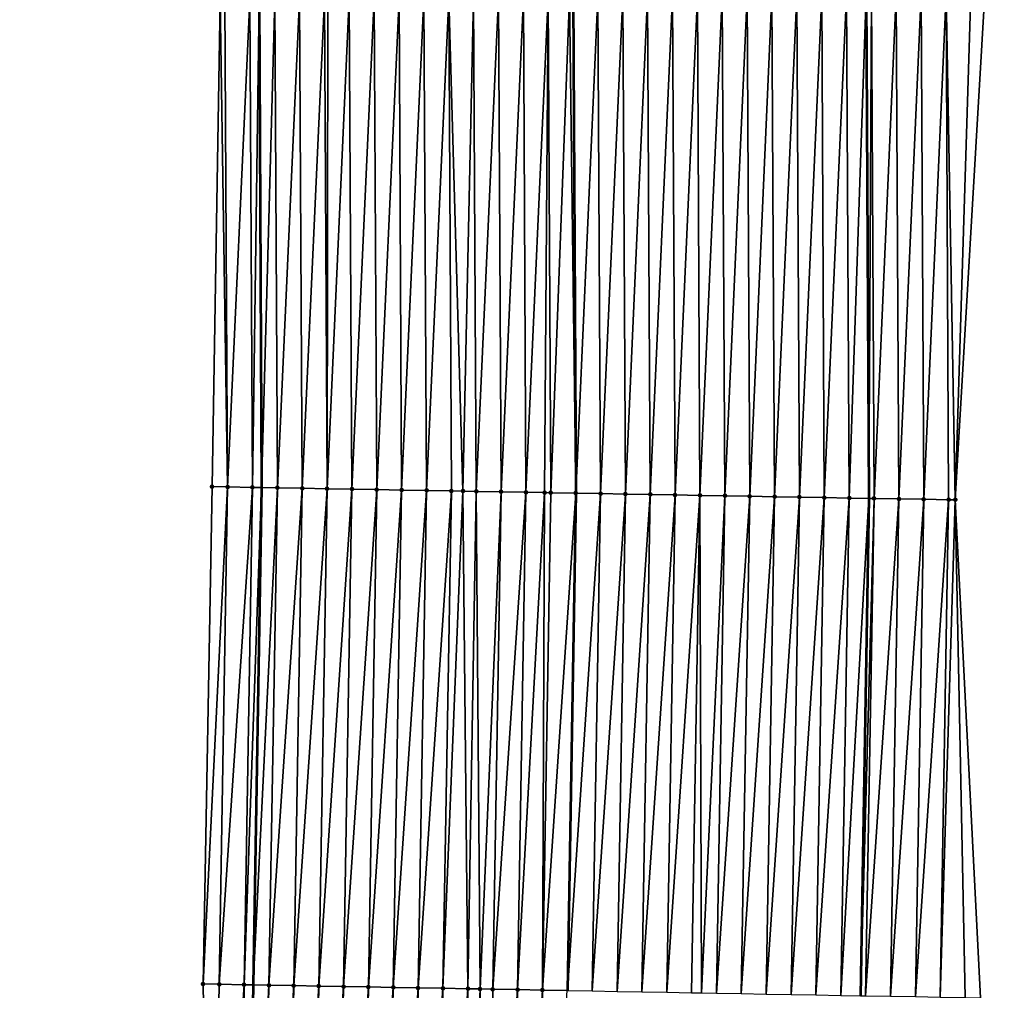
# Model space of a CAD drawing. Header units: feet. Extents: x 2017424 to 2024169, y 808042 to 818730.
# Tile 117 of 256: x 2023693 to 2023733, y 812038 to 812077. Entities that reach past the tile are written whole.
import ezdxf

# ---------------------------------------------------------------- set-up
doc = ezdxf.new("R2010")
doc.units = ezdxf.units.FT
doc.header["$MEASUREMENT"] = 0
for name, color, linetype, lineweight in [('EP_Travel Lane', 172, 'Continuous', 53), ('NB-Road Shots', 141, 'Continuous', 100), ('NB-Road X-Section', 40, 'Continuous', 13), ('STRIPING', 60, 'Continuous', 53)]:
    doc.layers.add(name, color=color, linetype=linetype, lineweight=lineweight)
doc.layers.add('I-77-MM15-17_NB-Surface-BORDER', color=7, linetype='Continuous')
doc.layers.add('I-77-MM15-17_NB-Surface-TIN', color=7, linetype='Continuous')

msp = doc.modelspace()

# ---------------------------------------------------------------- linework, layer by layer
at = {"layer": 'EP_Travel Lane'}
for points in [[(2023720.22254023, 812278.3730008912, 342.2499301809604), (2023721.501658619, 812258.2824289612, 342.1184979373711), (2023722.765500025, 812238.3228028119, 341.9916443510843), (2023723.797038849, 812218.1500379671, 341.8444396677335), (2023724.561810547, 812198.1651845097, 341.6739189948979), (2023725.326581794, 812178.180342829, 341.5018222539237), (2023726.271577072, 812157.9813534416, 341.3601893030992), (2023726.673688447, 812137.9864169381, 341.1577220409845), (2023727.075796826, 812117.9916294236, 340.94143138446), (2023727.331961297, 812097.8858543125, 340.6691234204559), (2023727.512846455, 812077.8885838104, 340.3904485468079), (2023727.621803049, 812057.6369635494, 340.1156992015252), (2023727.284125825, 812037.6417849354, 339.8348411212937)], [(2023696.031643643, 812276.5225645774, 340.5851547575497), (2023697.289323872, 812256.7592597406, 340.4478307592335), (2023698.553160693, 812236.7997059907, 340.3087777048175), (2023699.612691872, 812217.129653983, 340.1752582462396), (2023700.466038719, 812197.1484350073, 340.0246348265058), (2023701.319385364, 812177.167220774, 339.8733656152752), (2023701.857728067, 812157.5081429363, 339.6829104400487), (2023702.259886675, 812137.5132267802, 339.4786441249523), (2023702.662043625, 812117.5183930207, 339.2667330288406), (2023702.917465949, 812097.6856396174, 339.0448984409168), (2023703.099036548, 812077.6878542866, 338.8089286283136), (2023703.202368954, 812058.071713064, 338.5718063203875), (2023702.86468713, 812038.0762621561, 338.3097594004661), (2023702.527003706, 812018.080716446, 338.0542617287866)]]:
    msp.add_polyline3d(points, dxfattribs=at)
at = {"layer": 'I-77-MM15-17_NB-Surface-BORDER', "color": 3, "linetype": 'Continuous', "lineweight": -3}
for points in [[(2023701.159720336, 812018.105343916, 337.9481233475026), (2023700.849441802, 812038.1127108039, 338.1429546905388), (2023701.211211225, 812058.1078315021, 338.3997125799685), (2023701.533589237, 812077.6753957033, 338.6737031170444), (2023701.243209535, 812097.6723492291, 338.8974746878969), (2023701.294554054, 812117.4921836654, 339.1452835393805), (2023699.892370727, 812137.4677329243, 339.2793201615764), (2023699.489999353, 812157.4626875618, 339.4796204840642), (2023698.830456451, 812177.0625370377, 339.6574698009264), (2023698.976239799, 812197.0858734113, 339.8821323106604), (2023698.122911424, 812217.0670666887, 340.0363069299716), (2023696.072521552, 812236.6438606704, 340.1025773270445), (2023694.808685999, 812256.603383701, 340.2467996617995), (2023694.551123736, 812276.4094285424, 340.4634482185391), (2023693.472963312, 812296.3850298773, 340.6132967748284)], [(2023726.080596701, 812278.8214516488, 342.5919631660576), (2023727.355230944, 812258.6509808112, 342.4702733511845), (2023728.838393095, 812238.705128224, 342.3625215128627), (2023730.14952034, 812218.418489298, 342.2254912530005), (2023731.319352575, 812198.450882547, 342.061945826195), (2023732.144502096, 812178.4687677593, 341.8699552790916), (2023732.697873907, 812158.1072382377, 341.678830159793), (2023732.92388508, 812138.1085484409, 341.4957941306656), (2023733.070237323, 812118.1085106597, 341.2891043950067), (2023732.459310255, 812097.9286499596, 340.9489016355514), (2023732.284454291, 812077.9293305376, 340.5753678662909), (2023731.096131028, 812057.5772021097, 340.1907748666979), (2023732.117494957, 812037.5585597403, 339.9452976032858)]]:
    msp.add_polyline3d(points, dxfattribs=at)
at = {"layer": 'I-77-MM15-17_NB-Surface-TIN', "color": 128, "linetype": 'Continuous', "lineweight": -3}
for points in [[(2023731.096131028, 812057.5772021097, 340.1907748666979), (2023731.726860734, 812077.924563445, 340.5542155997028), (2023730.726897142, 812077.9160175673, 340.5160184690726)], [(2023731.096131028, 812057.5772021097, 340.1907748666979), (2023732.284454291, 812077.9293305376, 340.5753678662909), (2023731.726860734, 812077.924563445, 340.5542155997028)], [(2023701.835090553, 812058.0965140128, 338.4536809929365), (2023701.533589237, 812077.6753957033, 338.6737031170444), (2023701.211211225, 812058.1078315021, 338.3997125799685)], [(2023701.835090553, 812058.0965140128, 338.4536809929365), (2023701.727874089, 812077.6769409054, 338.6905685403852), (2023701.533589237, 812077.6753957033, 338.6737031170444)], [(2023701.835090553, 812058.0965140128, 338.4536809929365), (2023702.727843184, 812077.6848761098, 338.7788354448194), (2023701.727874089, 812077.6769409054, 338.6905685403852)], [(2023701.835090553, 812058.0965140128, 338.4536809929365), (2023702.834926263, 812058.0783423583, 338.542528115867), (2023702.727843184, 812077.6848761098, 338.7788354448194)], [(2023702.834926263, 812058.0783423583, 338.542528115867), (2023703.099036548, 812077.6878542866, 338.8089286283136), (2023702.727843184, 812077.6848761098, 338.7788354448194)], [(2023702.834926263, 812058.0783423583, 338.542528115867), (2023703.202368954, 812058.071713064, 338.5718063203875), (2023703.099036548, 812077.6878542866, 338.8089286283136)], [(2023703.727811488, 812077.6928991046, 338.8599043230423), (2023703.099036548, 812077.6878542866, 338.8089286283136), (2023703.202368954, 812058.071713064, 338.5718063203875)], [(2023703.834764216, 812058.0603035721, 338.6221962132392), (2023703.727811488, 812077.6928991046, 338.8599043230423), (2023703.202368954, 812058.071713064, 338.5718063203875)], [(2023703.834764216, 812058.0603035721, 338.6221962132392), (2023704.727778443, 812077.701071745, 338.9287035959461), (2023703.727811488, 812077.6928991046, 338.8599043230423)], [(2023703.834764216, 812058.0603035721, 338.6221962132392), (2023704.834604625, 812058.0424102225, 338.691817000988), (2023704.727778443, 812077.701071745, 338.9287035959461)], [(2023704.834604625, 812058.0424102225, 338.691817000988), (2023705.727746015, 812077.7091760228, 339.0031079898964), (2023704.727778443, 812077.701071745, 338.9287035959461)], [(2023704.834604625, 812058.0424102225, 338.691817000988), (2023705.834444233, 812058.0244694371, 338.7647148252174), (2023705.727746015, 812077.7091760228, 339.0031079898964)], [(2023705.834444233, 812058.0244694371, 338.7647148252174), (2023705.870879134, 812077.7103275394, 339.0144558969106), (2023705.727746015, 812077.7091760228, 339.0031079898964)], [(2023705.834444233, 812058.0244694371, 338.7647148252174), (2023706.727713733, 812077.7172640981, 339.0788408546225), (2023705.870879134, 812077.7103275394, 339.0144558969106)], [(2023705.834444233, 812058.0244694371, 338.7647148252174), (2023706.83428432, 812058.0065570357, 338.8356517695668), (2023706.727713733, 812077.7172640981, 339.0788408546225)], [(2023706.83428432, 812058.0065570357, 338.8356517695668), (2023707.727681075, 812077.7253938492, 339.1511566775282), (2023706.727713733, 812077.7172640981, 339.0788408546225)], [(2023706.83428432, 812058.0065570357, 338.8356517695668), (2023707.834123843, 812057.9886111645, 338.9089009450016), (2023707.727681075, 812077.7253938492, 339.1511566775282)], [(2023707.834123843, 812057.9886111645, 338.9089009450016), (2023708.727648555, 812077.7335082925, 339.224727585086), (2023707.727681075, 812077.7253938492, 339.1511566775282)], [(2023707.834123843, 812057.9886111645, 338.9089009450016), (2023708.833963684, 812057.9706841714, 338.9808459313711), (2023708.727648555, 812077.7335082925, 339.224727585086)], [(2023708.833963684, 812057.9706841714, 338.9808459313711), (2023709.727615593, 812077.7416717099, 339.2942830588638), (2023708.727648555, 812077.7335082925, 339.224727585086)], [(2023708.833963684, 812057.9706841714, 338.9808459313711), (2023709.833805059, 812057.9528480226, 339.0465150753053), (2023709.727615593, 812077.7416717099, 339.2942830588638)], [(2023709.833805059, 812057.9528480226, 339.0465150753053), (2023710.727582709, 812077.7498266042, 339.3645373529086), (2023709.727615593, 812077.7416717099, 339.2942830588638)], [(2023709.833805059, 812057.9528480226, 339.0465150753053), (2023710.833645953, 812057.9349833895, 339.1141520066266), (2023710.727582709, 812077.7498266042, 339.3645373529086)], [(2023711.294923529, 812057.9266899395, 339.1489189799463), (2023711.727549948, 812077.7579677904, 339.4359155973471), (2023710.727582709, 812077.7498266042, 339.3645373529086)], [(2023710.833645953, 812057.9349833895, 339.1141520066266), (2023711.294923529, 812057.9266899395, 339.1489189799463), (2023710.727582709, 812077.7498266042, 339.3645373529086)], [(2023711.294923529, 812057.9266899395, 339.1489189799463), (2023711.833485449, 812057.9170359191, 339.1875116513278), (2023711.727549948, 812077.7579677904, 339.4359155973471)], [(2023711.833485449, 812057.9170359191, 339.1875116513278), (2023712.727517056, 812077.7661234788, 339.5061047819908), (2023711.727549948, 812077.7579677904, 339.4359155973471)], [(2023711.833485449, 812057.9170359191, 339.1875116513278), (2023712.833325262, 812057.8991073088, 339.2595683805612), (2023712.727517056, 812077.7661234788, 339.5061047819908)], [(2023712.833325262, 812057.8991073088, 339.2595683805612), (2023713.727484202, 812077.774275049, 339.5766316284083), (2023712.727517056, 812077.7661234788, 339.5061047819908)], [(2023712.833325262, 812057.8991073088, 339.2595683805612), (2023713.833165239, 812057.8811883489, 339.3309584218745), (2023713.727484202, 812077.774275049, 339.5766316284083)], [(2023713.833165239, 812057.8811883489, 339.3309584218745), (2023714.727451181, 812077.782445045, 339.6456477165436), (2023713.727484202, 812077.774275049, 339.5766316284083)], [(2023713.833165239, 812057.8811883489, 339.3309584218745), (2023714.581065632, 812057.867878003, 339.377909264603), (2023714.727451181, 812077.782445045, 339.6456477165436)], [(2023714.581065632, 812057.867878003, 339.377909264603), (2023714.833007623, 812057.8634118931, 339.3925037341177), (2023714.727451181, 812077.782445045, 339.6456477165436)], [(2023714.833007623, 812057.8634118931, 339.3925037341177), (2023715.588845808, 812077.7895190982, 339.7021294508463), (2023714.727451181, 812077.782445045, 339.6456477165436)], [(2023714.833007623, 812057.8634118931, 339.3925037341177), (2023715.832850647, 812057.8456734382, 339.4514238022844), (2023715.588845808, 812077.7895190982, 339.7021294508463)], [(2023715.832850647, 812057.8456734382, 339.4514238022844), (2023715.727417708, 812077.7906651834, 339.710552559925), (2023715.588845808, 812077.7895190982, 339.7021294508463)], [(2023715.832850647, 812057.8456734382, 339.4514238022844), (2023715.735669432, 812077.7907340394, 339.711004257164), (2023715.727417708, 812077.7906651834, 339.710552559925)], [(2023716.727383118, 812077.7990093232, 339.7652904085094), (2023715.735669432, 812077.7907340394, 339.711004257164), (2023715.84103981, 812057.8455286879, 339.4518693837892)], [(2023715.832850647, 812057.8456734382, 339.4514238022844), (2023715.84103981, 812057.8455286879, 339.4518693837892), (2023715.735669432, 812077.7907340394, 339.711004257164)], [(2023716.832694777, 812057.8280003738, 339.5058264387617), (2023716.727383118, 812077.7990093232, 339.7652904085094), (2023715.84103981, 812057.8455286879, 339.4518693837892)], [(2023716.832694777, 812057.8280003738, 339.5058264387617), (2023717.727348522, 812077.807354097, 339.8199762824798), (2023716.727383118, 812077.7990093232, 339.7652904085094)], [(2023716.832694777, 812057.8280003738, 339.5058264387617), (2023717.83253757, 812057.8102481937, 339.5656946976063), (2023717.727348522, 812077.807354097, 339.8199762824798)], [(2023717.83253757, 812057.8102481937, 339.5656946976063), (2023718.727314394, 812077.8156469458, 339.8789195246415), (2023717.727348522, 812077.807354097, 339.8199762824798)], [(2023717.83253757, 812057.8102481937, 339.5656946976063), (2023718.832380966, 812057.7925317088, 339.6230969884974), (2023718.727314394, 812077.8156469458, 339.8789195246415)], [(2023718.832380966, 812057.7925317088, 339.6230969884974), (2023719.727280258, 812077.8239406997, 339.9377885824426), (2023718.727314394, 812077.8156469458, 339.8789195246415)], [(2023718.832380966, 812057.7925317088, 339.6230969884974), (2023719.832223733, 812057.7747779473, 339.6830744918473), (2023719.727280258, 812077.8239406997, 339.9377885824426)], [(2023719.832223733, 812057.7747779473, 339.6830744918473), (2023720.727246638, 812077.8321772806, 340.0013453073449), (2023719.727280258, 812077.8239406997, 339.9377885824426)], [(2023719.832223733, 812057.7747779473, 339.6830744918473), (2023720.832065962, 812057.7569923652, 339.7452502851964), (2023720.727246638, 812077.8321772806, 340.0013453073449)], [(2023720.832065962, 812057.7569923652, 339.7452502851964), (2023721.727212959, 812077.8404202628, 340.0643771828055), (2023720.727246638, 812077.8321772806, 340.0013453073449)], [(2023720.832065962, 812057.7569923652, 339.7452502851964), (2023721.831909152, 812057.7392636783, 339.803495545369), (2023721.727212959, 812077.8404202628, 340.0643771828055)], [(2023721.831909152, 812057.7392636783, 339.803495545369), (2023722.727178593, 812077.8487396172, 340.1211472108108), (2023721.727212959, 812077.8404202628, 340.0643771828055)], [(2023721.831909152, 812057.7392636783, 339.803495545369), (2023722.831753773, 812057.7216197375, 339.8558862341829), (2023722.727178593, 812077.8487396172, 340.1211472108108)], [(2023722.831753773, 812057.7216197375, 339.8558862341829), (2023723.727144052, 812077.857078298, 340.1763326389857), (2023722.727178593, 812077.8487396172, 340.1211472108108)], [(2023722.831753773, 812057.7216197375, 339.8558862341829), (2023723.831597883, 812057.7039455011, 339.9103698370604), (2023723.727144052, 812077.857078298, 340.1763326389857)], [(2023723.831597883, 812057.7039455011, 339.9103698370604), (2023724.72710961, 812077.8654060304, 340.2324157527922), (2023723.727144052, 812077.857078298, 340.1763326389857)], [(2023723.831597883, 812057.7039455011, 339.9103698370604), (2023724.831441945, 812057.6862684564, 339.9650474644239), (2023724.72710961, 812077.8654060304, 340.2324157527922)], [(2023724.831441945, 812057.6862684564, 339.9650474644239), (2023725.72707532, 812077.8737168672, 340.2898841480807), (2023724.72710961, 812077.8654060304, 340.2324157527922)], [(2023724.831441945, 812057.6862684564, 339.9650474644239), (2023725.831285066, 812057.6685356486, 340.0235773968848), (2023725.72707532, 812077.8737168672, 340.2898841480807)], [(2023725.831285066, 812057.6685356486, 340.0235773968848), (2023726.727041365, 812077.8819905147, 340.3504017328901), (2023725.72707532, 812077.8737168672, 340.2898841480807)], [(2023725.831285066, 812057.6685356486, 340.0235773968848), (2023726.831127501, 812057.6507622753, 340.0849097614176), (2023726.727041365, 812077.8819905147, 340.3504017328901)], [(2023726.831127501, 812057.6507622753, 340.0849097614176), (2023727.512846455, 812077.8885838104, 340.3904485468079), (2023726.727041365, 812077.8819905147, 340.3504017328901)], [(2023726.831127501, 812057.6507622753, 340.0849097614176), (2023727.621803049, 812057.6369635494, 340.1156992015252), (2023727.512846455, 812077.8885838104, 340.3904485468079)], [(2023727.72700636, 812077.8903807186, 340.4013627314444), (2023727.512846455, 812077.8885838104, 340.3904485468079), (2023727.621803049, 812057.6369635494, 340.1156992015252)], [(2023727.830975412, 812057.6333131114, 340.123844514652), (2023727.72700636, 812077.8903807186, 340.4013627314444), (2023727.621803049, 812057.6369635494, 340.1156992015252)], [(2023727.830975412, 812057.6333131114, 340.123844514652), (2023728.726969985, 812077.8989228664, 340.4398656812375), (2023727.72700636, 812077.8903807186, 340.4013627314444)], [(2023727.830975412, 812057.6333131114, 340.123844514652), (2023728.830828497, 812057.616170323, 340.1416136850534), (2023728.726969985, 812077.8989228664, 340.4398656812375)], [(2023728.830828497, 812057.616170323, 340.1416136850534), (2023729.72693346, 812077.9074817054, 340.4770001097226), (2023728.726969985, 812077.8989228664, 340.4398656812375)], [(2023728.830828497, 812057.616170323, 340.1416136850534), (2023729.830680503, 812057.598963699, 340.1637928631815), (2023729.72693346, 812077.9074817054, 340.4770001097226)], [(2023729.830680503, 812057.598963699, 340.1637928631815), (2023730.726897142, 812077.9160175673, 340.5160184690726), (2023729.72693346, 812077.9074817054, 340.4770001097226)], [(2023729.830680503, 812057.598963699, 340.1637928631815), (2023730.830532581, 812057.5817613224, 340.1856786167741), (2023730.726897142, 812077.9160175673, 340.5160184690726)], [(2023730.830532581, 812057.5817613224, 340.1856786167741), (2023731.096131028, 812057.5772021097, 340.1907748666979), (2023730.726897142, 812077.9160175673, 340.5160184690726)], [(2023700.849441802, 812038.1127108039, 338.1429546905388), (2023701.835090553, 812058.0965140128, 338.4536809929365), (2023701.211211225, 812058.1078315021, 338.3997125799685)], [(2023701.497407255, 812038.1010361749, 338.1934956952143), (2023701.835090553, 812058.0965140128, 338.4536809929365), (2023700.849441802, 812038.1127108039, 338.1429546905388)], [(2023701.497407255, 812038.1010361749, 338.1934956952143), (2023702.834926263, 812058.0783423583, 338.542528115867), (2023701.835090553, 812058.0965140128, 338.4536809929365)], [(2023701.497407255, 812038.1010361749, 338.1934956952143), (2023702.497243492, 812038.082895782, 338.2801831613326), (2023702.834926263, 812058.0783423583, 338.542528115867)], [(2023702.497243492, 812038.082895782, 338.2801831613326), (2023703.202368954, 812058.071713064, 338.5718063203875), (2023702.834926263, 812058.0783423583, 338.542528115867)], [(2023702.497243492, 812038.082895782, 338.2801831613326), (2023702.86468713, 812038.0762621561, 338.3097594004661), (2023703.202368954, 812058.071713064, 338.5718063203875)], [(2023703.834764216, 812058.0603035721, 338.6221962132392), (2023703.202368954, 812058.071713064, 338.5718063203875), (2023702.86468713, 812038.0762621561, 338.3097594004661)], [(2023703.497081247, 812038.0648452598, 338.360662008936), (2023703.834764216, 812058.0603035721, 338.6221962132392), (2023702.86468713, 812038.0762621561, 338.3097594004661)], [(2023703.497081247, 812038.0648452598, 338.360662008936), (2023704.834604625, 812058.0424102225, 338.691817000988), (2023703.834764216, 812058.0603035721, 338.6221962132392)], [(2023703.497081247, 812038.0648452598, 338.360662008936), (2023704.496921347, 812038.0469336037, 338.4315474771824), (2023704.834604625, 812058.0424102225, 338.691817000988)], [(2023704.496921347, 812038.0469336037, 338.4315474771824), (2023705.834444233, 812058.0244694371, 338.7647148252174), (2023704.834604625, 812058.0424102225, 338.691817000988)], [(2023704.496921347, 812038.0469336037, 338.4315474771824), (2023705.496762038, 812038.0290569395, 338.5000155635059), (2023705.834444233, 812058.0244694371, 338.7647148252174)], [(2023705.496762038, 812038.0290569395, 338.5000155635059), (2023706.83428432, 812058.0065570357, 338.8356517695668), (2023705.834444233, 812058.0244694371, 338.7647148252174)], [(2023705.496762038, 812038.0290569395, 338.5000155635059), (2023706.496602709, 812038.0111790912, 338.5685654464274), (2023706.83428432, 812058.0065570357, 338.8356517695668)], [(2023706.496602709, 812038.0111790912, 338.5685654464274), (2023707.834123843, 812057.9886111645, 338.9089009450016), (2023706.83428432, 812058.0065570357, 338.8356517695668)], [(2023706.496602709, 812038.0111790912, 338.5685654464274), (2023707.496442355, 812037.9932405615, 338.6413074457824), (2023707.834123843, 812057.9886111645, 338.9089009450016)], [(2023707.496442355, 812037.9932405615, 338.6413074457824), (2023708.833963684, 812057.9706841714, 338.9808459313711), (2023707.834123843, 812057.9886111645, 338.9089009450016)], [(2023707.496442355, 812037.9932405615, 338.6413074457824), (2023708.496282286, 812037.975318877, 338.7128856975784), (2023708.833963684, 812057.9706841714, 338.9808459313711)], [(2023708.496282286, 812037.975318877, 338.7128856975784), (2023709.833805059, 812057.9528480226, 339.0465150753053), (2023708.833963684, 812057.9706841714, 338.9808459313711)], [(2023708.496282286, 812037.975318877, 338.7128856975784), (2023709.49612383, 812037.9574927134, 338.7778650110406), (2023709.833805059, 812057.9528480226, 339.0465150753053)], [(2023709.49612383, 812037.9574927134, 338.7778650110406), (2023710.833645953, 812057.9349833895, 339.1141520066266), (2023709.833805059, 812057.9528480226, 339.0465150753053)], [(2023709.49612383, 812037.9574927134, 338.7778650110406), (2023710.495965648, 812037.9396828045, 338.8417213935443), (2023710.833645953, 812057.9349833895, 339.1141520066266)], [(2023710.495965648, 812037.9396828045, 338.8417213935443), (2023711.294923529, 812057.9266899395, 339.1489189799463), (2023710.833645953, 812057.9349833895, 339.1141520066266)], [(2023710.495965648, 812037.9396828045, 338.8417213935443), (2023711.495806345, 812037.9218064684, 338.9101668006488), (2023711.294923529, 812057.9266899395, 339.1489189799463)], [(2023711.495806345, 812037.9218064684, 338.9101668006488), (2023711.833485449, 812057.9170359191, 339.1875116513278), (2023711.294923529, 812057.9266899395, 339.1489189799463)], [(2023711.495806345, 812037.9218064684, 338.9101668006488), (2023711.984800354, 812037.9130202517, 338.9466391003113), (2023711.833485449, 812057.9170359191, 339.1875116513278)], [(2023711.984800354, 812037.9130202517, 338.9466391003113), (2023712.833325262, 812057.8991073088, 339.2595683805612), (2023711.833485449, 812057.9170359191, 339.1875116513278)], [(2023711.984800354, 812037.9130202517, 338.9466391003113), (2023712.495645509, 812037.9038393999, 338.984880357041), (2023712.833325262, 812057.8991073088, 339.2595683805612)], [(2023712.495645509, 812037.9038393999, 338.984880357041), (2023713.833165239, 812057.8811883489, 339.3309584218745), (2023712.833325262, 812057.8991073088, 339.2595683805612)], [(2023712.495645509, 812037.9038393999, 338.984880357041), (2023713.49548553, 812037.8859230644, 339.0560890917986), (2023713.833165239, 812057.8811883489, 339.3309584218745)], [(2023713.49548553, 812037.8859230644, 339.0560890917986), (2023714.581065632, 812057.867878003, 339.377909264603), (2023713.833165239, 812057.8811883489, 339.3309584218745)], [(2023713.49548553, 812037.8859230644, 339.0560890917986), (2023714.495327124, 812037.8680998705, 339.1208632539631), (2023714.581065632, 812057.867878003, 339.377909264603)], [(2023714.495327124, 812037.8680998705, 339.1208632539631), (2023714.833007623, 812057.8634118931, 339.3925037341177), (2023714.581065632, 812057.867878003, 339.377909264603)], [(2023714.495327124, 812037.8680998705, 339.1208632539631), (2023715.832850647, 812057.8456734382, 339.4514238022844), (2023714.833007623, 812057.8634118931, 339.3925037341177)], [(2023714.495327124, 812037.8680998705, 339.1208632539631), (2023715.495170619, 812037.8503892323, 339.1778616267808), (2023715.832850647, 812057.8456734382, 339.4514238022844)], [(2023715.495170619, 812037.8503892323, 339.1778616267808), (2023715.84103981, 812057.8455286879, 339.4518693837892), (2023715.832850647, 812057.8456734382, 339.4514238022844)], [(2023715.495170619, 812037.8503892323, 339.1778616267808), (2023715.503360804, 812037.8502445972, 339.1782980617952), (2023715.84103981, 812057.8455286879, 339.4518693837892)], [(2023716.832694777, 812057.8280003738, 339.5058264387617), (2023715.84103981, 812057.8455286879, 339.4518693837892), (2023715.503360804, 812037.8502445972, 339.1782980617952)], [(2023716.495015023, 812037.8327324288, 339.2311409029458), (2023716.832694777, 812057.8280003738, 339.5058264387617), (2023715.503360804, 812037.8502445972, 339.1782980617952)], [(2023716.495015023, 812037.8327324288, 339.2311409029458), (2023717.83253757, 812057.8102481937, 339.5656946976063), (2023716.832694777, 812057.8280003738, 339.5058264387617)], [(2023716.495015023, 812037.8327324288, 339.2311409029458), (2023717.494858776, 812037.8150370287, 339.2870865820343), (2023717.83253757, 812057.8102481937, 339.5656946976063)], [(2023717.494858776, 812037.8150370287, 339.2870865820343), (2023718.832380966, 812057.7925317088, 339.6230969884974), (2023717.83253757, 812057.8102481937, 339.5656946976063)], [(2023717.494858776, 812037.8150370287, 339.2870865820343), (2023718.49470188, 812037.7973032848, 339.3456812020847), (2023718.832380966, 812057.7925317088, 339.6230969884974)], [(2023718.49470188, 812037.7973032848, 339.3456812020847), (2023719.832223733, 812057.7747779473, 339.6830744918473), (2023718.832380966, 812057.7925317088, 339.6230969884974)], [(2023718.49470188, 812037.7973032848, 339.3456812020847), (2023719.494544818, 812037.7795596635, 339.4049581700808), (2023719.832223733, 812057.7747779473, 339.6830744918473)], [(2023719.494544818, 812037.7795596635, 339.4049581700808), (2023720.832065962, 812057.7569923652, 339.7452502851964), (2023719.832223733, 812057.7747779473, 339.6830744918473)], [(2023719.494544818, 812037.7795596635, 339.4049581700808), (2023720.494387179, 812037.7617819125, 339.466592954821), (2023720.832065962, 812057.7569923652, 339.7452502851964)], [(2023720.494387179, 812037.7617819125, 339.466592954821), (2023720.891683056, 812037.7547265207, 339.4904798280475), (2023720.832065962, 812057.7569923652, 339.7452502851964)], [(2023720.891683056, 812037.7547265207, 339.4904798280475), (2023721.831909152, 812057.7392636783, 339.803495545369), (2023720.832065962, 812057.7569923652, 339.7452502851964)], [(2023720.891683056, 812037.7547265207, 339.4904798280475), (2023721.494230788, 812037.74407801, 339.5231260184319), (2023721.831909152, 812057.7392636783, 339.803495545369)], [(2023721.494230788, 812037.74407801, 339.5231260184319), (2023722.831753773, 812057.7216197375, 339.8558862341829), (2023721.831909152, 812057.7392636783, 339.803495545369)], [(2023721.494230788, 812037.74407801, 339.5231260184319), (2023722.494075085, 812037.7264148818, 339.5768422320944), (2023722.831753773, 812057.7216197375, 339.8558862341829)], [(2023722.494075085, 812037.7264148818, 339.5768422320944), (2023723.831597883, 812057.7039455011, 339.9103698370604), (2023722.831753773, 812057.7216197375, 339.8558862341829)], [(2023722.494075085, 812037.7264148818, 339.5768422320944), (2023723.493919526, 812037.7087602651, 339.6299704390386), (2023723.831597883, 812057.7039455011, 339.9103698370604)], [(2023723.493919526, 812037.7087602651, 339.6299704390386), (2023724.831441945, 812057.6862684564, 339.9650474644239), (2023723.831597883, 812057.7039455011, 339.9103698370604)], [(2023723.493919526, 812037.7087602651, 339.6299704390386), (2023724.493764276, 812037.6911239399, 339.6818349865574), (2023724.831441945, 812057.6862684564, 339.9650474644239)], [(2023724.493764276, 812037.6911239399, 339.6818349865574), (2023725.831285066, 812057.6685356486, 340.0235773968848), (2023724.831441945, 812057.6862684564, 339.9650474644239)], [(2023724.493764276, 812037.6911239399, 339.6818349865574), (2023725.49360707, 812037.6733718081, 339.7416999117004), (2023725.831285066, 812057.6685356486, 340.0235773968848)], [(2023725.49360707, 812037.6733718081, 339.7416999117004), (2023726.831127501, 812057.6507622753, 340.0849097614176), (2023725.831285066, 812057.6685356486, 340.0235773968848)], [(2023725.49360707, 812037.6733718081, 339.7416999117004), (2023726.493450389, 812037.6556507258, 339.7994198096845), (2023726.831127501, 812057.6507622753, 340.0849097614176)], [(2023726.493450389, 812037.6556507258, 339.7994198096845), (2023727.621803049, 812057.6369635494, 340.1156992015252), (2023726.831127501, 812057.6507622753, 340.0849097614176)], [(2023726.493450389, 812037.6556507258, 339.7994198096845), (2023727.284125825, 812037.6417849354, 339.8348411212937), (2023727.621803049, 812057.6369635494, 340.1156992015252)], [(2023727.830975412, 812057.6333131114, 340.123844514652), (2023727.621803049, 812057.6369635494, 340.1156992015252), (2023727.284125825, 812037.6417849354, 339.8348411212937)], [(2023727.493296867, 812037.6381167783, 339.8442117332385), (2023727.830975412, 812057.6333131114, 340.123844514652), (2023727.284125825, 812037.6417849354, 339.8348411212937)], [(2023727.493296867, 812037.6381167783, 339.8442117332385), (2023728.830828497, 812057.616170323, 340.1416136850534), (2023727.830975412, 812057.6333131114, 340.123844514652)], [(2023727.493296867, 812037.6381167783, 339.8442117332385), (2023728.493148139, 812037.6208666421, 339.8693968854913), (2023728.830828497, 812057.616170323, 340.1416136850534)], [(2023728.493148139, 812037.6208666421, 339.8693968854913), (2023729.830680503, 812057.598963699, 340.1637928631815), (2023728.830828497, 812057.616170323, 340.1416136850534)], [(2023728.493148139, 812037.6208666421, 339.8693968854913), (2023729.492999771, 812037.6036378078, 339.8931104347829), (2023729.830680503, 812057.598963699, 340.1637928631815)], [(2023729.492999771, 812037.6036378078, 339.8931104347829), (2023730.830532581, 812057.5817613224, 340.1856786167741), (2023729.830680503, 812057.598963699, 340.1637928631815)], [(2023729.492999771, 812037.6036378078, 339.8931104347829), (2023730.492852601, 812037.5864799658, 339.9119195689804), (2023730.830532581, 812057.5817613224, 340.1856786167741)], [(2023730.492852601, 812037.5864799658, 339.9119195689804), (2023731.096131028, 812057.5772021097, 340.1907748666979), (2023730.830532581, 812057.5817613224, 340.1856786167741)], [(2023730.492852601, 812037.5864799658, 339.9119195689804), (2023731.492705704, 812037.5693382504, 339.9296145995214), (2023731.096131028, 812057.5772021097, 340.1907748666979)], [(2023731.492705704, 812037.5693382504, 339.9296145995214), (2023732.117494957, 812037.5585597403, 339.9452976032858), (2023731.096131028, 812057.5772021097, 340.1907748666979)], [(2023701.159720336, 812018.105343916, 337.9481233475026), (2023701.497407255, 812038.1010361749, 338.1934956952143), (2023700.849441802, 812038.1127108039, 338.1429546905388)], [(2023701.159720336, 812018.105343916, 337.9481233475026), (2023702.497243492, 812038.082895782, 338.2801831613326), (2023701.497407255, 812038.1010361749, 338.1934956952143)], [(2023702.159558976, 812018.0873458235, 338.0249801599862), (2023702.497243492, 812038.082895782, 338.2801831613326), (2023701.159720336, 812018.105343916, 337.9481233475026)], [(2023702.159558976, 812018.0873458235, 338.0249801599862), (2023702.293637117, 812018.0849165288, 338.0363747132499), (2023702.497243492, 812038.082895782, 338.2801831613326)], [(2023702.293637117, 812018.0849165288, 338.0363747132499), (2023702.86468713, 812038.0762621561, 338.3097594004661), (2023702.497243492, 812038.082895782, 338.2801831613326)], [(2023702.293637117, 812018.0849165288, 338.0363747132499), (2023702.527003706, 812018.080716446, 338.0542617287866), (2023702.86468713, 812038.0762621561, 338.3097594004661)], [(2023703.497081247, 812038.0648452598, 338.360662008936), (2023702.86468713, 812038.0762621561, 338.3097594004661), (2023702.527003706, 812018.080716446, 338.0542617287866)], [(2023703.159397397, 812018.0693347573, 338.1027332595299), (2023703.497081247, 812038.0648452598, 338.360662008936), (2023702.527003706, 812018.080716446, 338.0542617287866)], [(2023703.159397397, 812018.0693347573, 338.1027332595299), (2023704.496921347, 812038.0469336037, 338.4315474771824), (2023703.497081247, 812038.0648452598, 338.360662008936)], [(2023703.159397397, 812018.0693347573, 338.1027332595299), (2023704.159238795, 812018.0514999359, 338.1683106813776), (2023704.496921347, 812038.0469336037, 338.4315474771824)], [(2023704.159238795, 812018.0514999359, 338.1683106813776), (2023705.496762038, 812038.0290569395, 338.5000155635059), (2023704.496921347, 812038.0469336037, 338.4315474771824)], [(2023704.159238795, 812018.0514999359, 338.1683106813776), (2023705.159078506, 812018.0335652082, 338.2407900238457), (2023705.496762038, 812038.0290569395, 338.5000155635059)], [(2023705.159078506, 812018.0335652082, 338.2407900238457), (2023706.496602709, 812038.0111790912, 338.5685654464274), (2023705.496762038, 812038.0290569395, 338.5000155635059)], [(2023705.159078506, 812018.0335652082, 338.2407900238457), (2023706.158919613, 812018.015713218, 338.3075535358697), (2023706.496602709, 812038.0111790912, 338.5685654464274)], [(2023706.158919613, 812018.015713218, 338.3075535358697), (2023707.496442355, 812037.9932405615, 338.6413074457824), (2023706.496602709, 812038.0111790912, 338.5685654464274)], [(2023706.158919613, 812018.015713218, 338.3075535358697), (2023707.158760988, 812017.99787704, 338.3732246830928), (2023707.496442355, 812037.9932405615, 338.6413074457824)], [(2023707.158760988, 812017.99787704, 338.3732246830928), (2023708.496282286, 812037.975318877, 338.7128856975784), (2023707.496442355, 812037.9932405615, 338.6413074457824)], [(2023707.158760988, 812017.99787704, 338.3732246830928), (2023708.158602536, 812017.9800511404, 338.4381857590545), (2023708.496282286, 812037.975318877, 338.7128856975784)], [(2023708.158602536, 812017.9800511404, 338.4381857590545), (2023709.49612383, 812037.9574927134, 338.7778650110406), (2023708.496282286, 812037.975318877, 338.7128856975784)], [(2023708.158602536, 812017.9800511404, 338.4381857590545), (2023709.158445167, 812017.9622893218, 338.4987198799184), (2023709.49612383, 812037.9574927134, 338.7778650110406)], [(2023709.158445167, 812017.9622893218, 338.4987198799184), (2023710.495965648, 812037.9396828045, 338.8417213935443), (2023709.49612383, 812037.9574927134, 338.7778650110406)], [(2023709.158445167, 812017.9622893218, 338.4987198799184), (2023710.158287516, 812017.9445108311, 338.5604057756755), (2023710.495965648, 812037.9396828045, 338.8417213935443)], [(2023710.158287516, 812017.9445108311, 338.5604057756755), (2023711.495806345, 812037.9218064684, 338.9101668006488), (2023710.495965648, 812037.9396828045, 338.8417213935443)], [(2023710.158287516, 812017.9445108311, 338.5604057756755), (2023711.158130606, 812017.9267762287, 338.6190596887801), (2023711.495806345, 812037.9218064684, 338.9101668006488)], [(2023711.158130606, 812017.9267762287, 338.6190596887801), (2023711.984800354, 812037.9130202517, 338.9466391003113), (2023711.495806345, 812037.9218064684, 338.9101668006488)], [(2023711.158130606, 812017.9267762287, 338.6190596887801), (2023712.157970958, 812017.908879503, 338.6889137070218), (2023711.984800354, 812037.9130202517, 338.9466391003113)], [(2023712.157970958, 812017.908879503, 338.6889137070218), (2023712.495645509, 812037.9038393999, 338.984880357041), (2023711.984800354, 812037.9130202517, 338.9466391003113)], [(2023712.157970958, 812017.908879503, 338.6889137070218), (2023713.49548553, 812037.8859230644, 339.0560890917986), (2023712.495645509, 812037.9038393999, 338.984880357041)], [(2023712.157970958, 812017.908879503, 338.6889137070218), (2023713.157811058, 812017.890967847, 338.7597991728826), (2023713.49548553, 812037.8859230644, 339.0560890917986)], [(2023713.157811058, 812017.890967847, 338.7597991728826), (2023714.495327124, 812037.8680998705, 339.1208632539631), (2023713.49548553, 812037.8859230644, 339.0560890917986)], [(2023713.157811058, 812017.890967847, 338.7597991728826), (2023714.157654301, 812017.873242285, 338.8178285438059), (2023714.495327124, 812037.8680998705, 339.1208632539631)], [(2023714.157654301, 812017.873242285, 338.8178285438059), (2023715.495170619, 812037.8503892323, 339.1778616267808), (2023714.495327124, 812037.8680998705, 339.1208632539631)]]:
    msp.add_3dface(points, dxfattribs=at)
at = {"layer": 'NB-Road Shots', "lineweight": 100}
for p in [(2023701.211211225, 812058.1078315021, 338.3997125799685), (2023701.835090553, 812058.0965140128, 338.4536809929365), (2023702.834926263, 812058.0783423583, 338.542528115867), (2023703.834764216, 812058.0603035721, 338.6221962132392), (2023704.834604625, 812058.0424102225, 338.691817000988), (2023705.834444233, 812058.0244694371, 338.7647148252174), (2023706.83428432, 812058.0065570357, 338.8356517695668), (2023707.834123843, 812057.9886111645, 338.9089009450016), (2023708.833963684, 812057.9706841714, 338.9808459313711), (2023709.833805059, 812057.9528480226, 339.0465150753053), (2023710.833645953, 812057.9349833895, 339.1141520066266), (2023711.294923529, 812057.9266899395, 339.1489189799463), (2023711.833485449, 812057.9170359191, 339.1875116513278), (2023712.833325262, 812057.8991073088, 339.2595683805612), (2023713.833165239, 812057.8811883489, 339.3309584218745), (2023714.581065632, 812057.867878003, 339.377909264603), (2023714.833007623, 812057.8634118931, 339.3925037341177), (2023715.832850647, 812057.8456734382, 339.4514238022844), (2023716.832694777, 812057.8280003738, 339.5058264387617), (2023717.83253757, 812057.8102481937, 339.5656946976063), (2023718.832380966, 812057.7925317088, 339.6230969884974), (2023719.832223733, 812057.7747779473, 339.6830744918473), (2023720.832065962, 812057.7569923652, 339.7452502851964), (2023721.831909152, 812057.7392636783, 339.803495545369), (2023722.831753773, 812057.7216197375, 339.8558862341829), (2023723.831597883, 812057.7039455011, 339.9103698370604), (2023724.831441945, 812057.6862684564, 339.9650474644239), (2023725.831285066, 812057.6685356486, 340.0235773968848), (2023726.831127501, 812057.6507622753, 340.0849097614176), (2023727.830975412, 812057.6333131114, 340.123844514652), (2023728.830828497, 812057.616170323, 340.1416136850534), (2023729.830680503, 812057.598963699, 340.1637928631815), (2023730.830532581, 812057.5817613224, 340.1856786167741), (2023731.096131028, 812057.5772021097, 340.1907748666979), (2023700.849441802, 812038.1127108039, 338.1429546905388), (2023701.497407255, 812038.1010361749, 338.1934956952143), (2023702.497243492, 812038.082895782, 338.2801831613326), (2023703.497081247, 812038.0648452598, 338.360662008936), (2023704.496921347, 812038.0469336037, 338.4315474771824), (2023705.496762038, 812038.0290569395, 338.5000155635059), (2023706.496602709, 812038.0111790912, 338.5685654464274), (2023707.496442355, 812037.9932405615, 338.6413074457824), (2023708.496282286, 812037.975318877, 338.7128856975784), (2023709.49612383, 812037.9574927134, 338.7778650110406), (2023710.495965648, 812037.9396828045, 338.8417213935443), (2023711.495806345, 812037.9218064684, 338.9101668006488), (2023711.984800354, 812037.9130202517, 338.9466391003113), (2023712.495645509, 812037.9038393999, 338.984880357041), (2023713.49548553, 812037.8859230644, 339.0560890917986), (2023714.495327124, 812037.8680998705, 339.1208632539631)]:
    msp.add_point(p, dxfattribs=at)
at = {"layer": 'NB-Road X-Section', "extrusion": (0.01688380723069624, 0.9997526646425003, 0.01447572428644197), "elevation": 846029.9368726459, "flags": 128}
msp.add_lwpolyline([(-2009730.509406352, -11907.95303024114), (-2009730.243768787, -11907.95812702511), (-2009729.243768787, -11907.9800150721), (-2009728.243768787, -11908.00219657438), (-2009727.243768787, -11908.01996760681), (-2009726.243768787, -11908.05890644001), (-2009725.243768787, -11908.12024523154), (-2009724.243768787, -11908.17878129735), (-2009723.243768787, -11908.23346465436), (-2009722.243768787, -11908.28795396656), (-2009721.243768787, -11908.34035014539), (-2009720.243768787, -11908.39860150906), (-2009719.243768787, -11908.4607838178), (-2009718.243768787, -11908.52076760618), (-2009717.243768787, -11908.57817591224), (-2009716.243768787, -11908.63805044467), (-2009715.243768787, -11908.69245878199), (-2009714.243768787, -11908.75138502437), (-2009713.991787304, -11908.76598102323), (-2009713.243768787, -11908.81293678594), (-2009712.243768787, -11908.88433430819), (-2009711.243768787, -11908.95639858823), (-2009710.705120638, -11908.99499530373), (-2009710.243768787, -11909.02976592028), (-2009709.243768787, -11909.09740993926), (-2009708.243768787, -11909.16308596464), (-2009707.243768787, -11909.23503849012), (-2009706.243768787, -11909.30829534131), (-2009705.243768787, -11909.37923971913), (-2009704.243768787, -11909.4521451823), (-2009703.243768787, -11909.52177326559), (-2009702.243768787, -11909.60144971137), (-2009701.243768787, -11909.69030614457), (-2009700.619787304, -11909.74428021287)], dxfattribs=at)
at = {"layer": 'NB-Road X-Section', "extrusion": (0.01688380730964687, 0.9997526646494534, 0.01447572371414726), "elevation": 846009.9370378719, "flags": 128}
msp.add_lwpolyline([(-2009731.868584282, -11907.90850647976), (-2009731.243702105, -11907.92419112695), (-2009730.243702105, -11907.94188801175), (-2009729.243702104, -11907.96069911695), (-2009728.243702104, -11907.98441515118), (-2009727.243702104, -11908.00960294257), (-2009726.243702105, -11908.05439955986), (-2009725.243702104, -11908.1121255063), (-2009724.243702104, -11908.17199670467), (-2009723.243702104, -11908.22386668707), (-2009722.243702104, -11908.2770004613), (-2009721.243702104, -11908.33072230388), (-2009720.641060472, -11908.36337191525), (-2009720.243702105, -11908.38726129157), (-2009719.243702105, -11908.44890253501), (-2009718.243702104, -11908.50818571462), (-2009717.243702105, -11908.56678647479), (-2009716.243702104, -11908.62273801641), (-2009715.243702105, -11908.6760228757), (-2009714.243702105, -11908.73302722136), (-2009713.243702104, -11908.7978081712), (-2009712.243702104, -11908.8690243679), (-2009711.732774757, -11908.90726963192), (-2009711.243702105, -11908.94374575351), (-2009710.243702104, -11909.01219833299), (-2009709.243702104, -11909.07606140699), (-2009708.243702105, -11909.14104752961), (-2009707.243702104, -11909.21263328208), (-2009706.243702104, -11909.28538290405), (-2009705.243702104, -11909.3539399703), (-2009704.243702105, -11909.42241523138), (-2009703.243702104, -11909.49330812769), (-2009702.243702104, -11909.57379540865), (-2009701.243702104, -11909.66049195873), (-2009700.5956319, -11909.71103825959)], dxfattribs=at)
at = {"layer": 'STRIPING'}
msp.add_polyline3d([(2023708.518693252, 812277.4776205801, 341.4649133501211), (2023709.787439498, 812257.5453202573, 341.3406032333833), (2023711.051286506, 812237.5856056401, 341.2286577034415), (2023712.118811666, 812217.6569103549, 341.0921698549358), (2023712.972159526, 812197.6756676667, 340.9447245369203), (2023713.825504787, 812177.6944858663, 340.7890978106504), (2023714.495480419, 812157.7524083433, 340.6151905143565), (2023714.897850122, 812137.7575536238, 340.4056203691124), (2023715.30021877, 812117.762751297, 340.1911892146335), (2023715.555447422, 812097.7883830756, 339.9591396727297), (2023715.735669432, 812077.7907340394, 339.711004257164), (2023715.84103981, 812057.8455286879, 339.4518693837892), (2023715.503360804, 812037.8502445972, 339.1782980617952)], dxfattribs=at)

doc.saveas('drawing.dxf')
